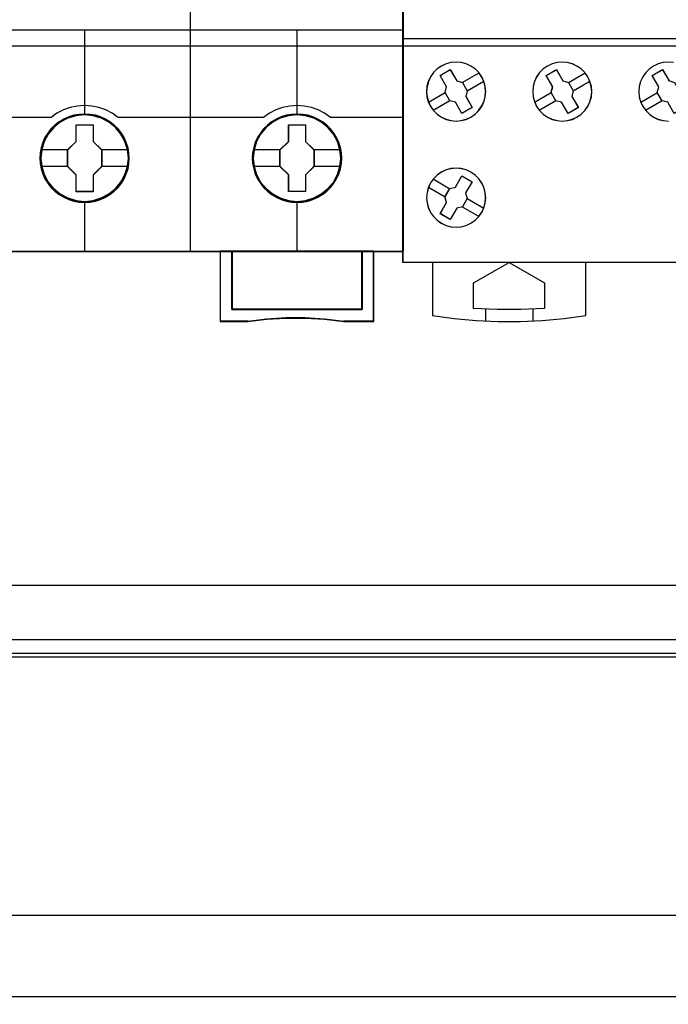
# Model space of a CAD drawing. Extents: x -558982 to 5119495, y -5290134 to 121759.
# Tile 124 of 256: x -473287 to -472737, y -23639 to -22803. Entities that reach past the tile are written whole.
import ezdxf

# ---------------------------------------------------------------- set-up
doc = ezdxf.new("R2010")
doc.units = 0
doc.header["$MEASUREMENT"] = 0
doc.layers.get('0').update_dxf_attribs({"color": 252})
doc.layers.add('45', color=8, linetype='Continuous')
doc.layers.add('50', color=7, linetype='Continuous')

# ---------------------------------------------------------------- blocks, each defined once
blk = doc.blocks.new('*U1072')
at = {"layer": '50', "color": 7}
for points in [[(507.824617, -92.486155), (835.919558, -92.486155), (835.919558, -379.414356), (507.824617, -379.414356), (507.824617, -92.486155)], [(839.76091, -435.77199), (503.983265, -435.77199), (503.983265, -385.150219), (839.76091, -385.150219), (839.76091, -435.77199)], [(503.983265, -414.285013), (839.76091, -414.285013), (839.76091, -407.405155), (503.983265, -407.405155), (503.983265, -414.285013)]]:
    blk.add_lwpolyline(points, dxfattribs=at)
blk = doc.blocks.new('*U1085')
at = {"layer": '50', "color": 7}
for points in [[(832.001083, -385.499773), (512.000243, -385.499773)], [(515.970229, -384.008872), (827.968097, -384.008872)], [(509.985212, -287.349254), (834.016113, -287.349254), (834.016113, -333.651915), (509.985212, -333.651915), (509.985212, -287.349254)]]:
    blk.add_lwpolyline(points, dxfattribs=at)
blk = doc.blocks.new('*U1089')
at = {"layer": '45', "color": 7}
for points in [[(635.993581, -268.997671), (617.969886, -268.997671), (617.969886, -351.066058), (635.993581, -351.066058), (654.006129, -351.066058), (672.029824, -351.066058), (672.029824, -268.997671), (654.006129, -268.997671), (635.993581, -268.997671)], [(648.788186, -343.155961), (648.765804, -342.70831), (648.693062, -342.26066), (648.536387, -341.824063), (648.357329, -341.409572), (648.122316, -341.022714), (647.842539, -340.669015), (647.512402, -340.348476), (647.148691, -340.072148), (646.77379, -339.82898), (646.342933, -339.646605), (645.912076, -339.513967), (645.453241, -339.431069), (645.000002, -339.408963), (644.546763, -339.431069), (644.099119, -339.513967), (643.651475, -339.646605), (643.237405, -339.82898), (642.845717, -340.072148), (642.487602, -340.348476), (642.151869, -340.669015), (641.888878, -341.022714), (641.642674, -341.409572), (641.44683, -341.824063), (641.323728, -342.26066), (641.234199, -342.70831), (641.206222, -343.155961), (641.234199, -343.609137), (641.323728, -344.045734), (641.44683, -344.476805), (641.642674, -344.891296), (641.888878, -345.28368), (642.151869, -345.642906), (642.487602, -345.963445), (642.845717, -346.245299), (643.237405, -346.471888), (643.651475, -346.65979), (644.099119, -346.792427), (644.546763, -346.880852), (645.000002, -346.908485), (645.453241, -346.880852), (645.912076, -346.792427), (646.342933, -346.65979), (646.77379, -346.471888), (647.148691, -346.245299), (647.512402, -345.963445), (647.842539, -345.642906), (648.122316, -345.28368), (648.357329, -344.891296), (648.536387, -344.476805), (648.693062, -344.045734), (648.765804, -343.609137), (648.788186, -343.155961)], [(648.788186, -343.155961), (648.765804, -342.70831), (648.693062, -342.26066), (648.536387, -341.824063), (648.357329, -341.409572), (648.122316, -341.022714), (647.842539, -340.669015), (647.512402, -340.348476), (647.148691, -340.072148), (646.77379, -339.82898), (646.342933, -339.646605), (645.912076, -339.513967), (645.453241, -339.431069), (645.000002, -339.408963), (644.546763, -339.431069), (644.099119, -339.513967), (643.651475, -339.646605), (643.237405, -339.82898), (642.845717, -340.072148), (642.487602, -340.348476), (642.151869, -340.669015), (641.888878, -341.022714), (641.642674, -341.409572), (641.44683, -341.824063), (641.323728, -342.26066), (641.234199, -342.70831), (641.206222, -343.155961), (641.234199, -343.609137), (641.323728, -344.045734), (641.44683, -344.476805), (641.642674, -344.891296), (641.888878, -345.28368), (642.151869, -345.642906), (642.487602, -345.963445), (642.845717, -346.245299), (643.237405, -346.471888), (643.651475, -346.65979), (644.099119, -346.792427), (644.546763, -346.880852), (645.000002, -346.908485), (645.453241, -346.880852), (645.912076, -346.792427), (646.342933, -346.65979), (646.77379, -346.471888), (647.148691, -346.245299), (647.512402, -345.963445), (647.842539, -345.642906), (648.122316, -345.28368), (648.357329, -344.891296), (648.536387, -344.476805), (648.693062, -344.045734), (648.765804, -343.609137), (648.788186, -343.155961)], [(648.77228, -343.155972), (648.749992, -342.710219), (648.677555, -342.264466), (648.521537, -341.829719), (648.343231, -341.416984), (648.109204, -341.031765), (647.830601, -340.679565), (647.501849, -340.360384), (647.139664, -340.085227), (646.766336, -339.84309), (646.337286, -339.661486), (645.908237, -339.529411), (645.451328, -339.446864), (644.99999, -339.424852), (644.548653, -339.446864), (644.102887, -339.529411), (643.657122, -339.661486), (643.244789, -339.84309), (642.854744, -340.085227), (642.498131, -340.360384), (642.163807, -340.679565), (641.90192, -341.031765), (641.656749, -341.416984), (641.461727, -341.829719), (641.339141, -342.264466), (641.249988, -342.710219), (641.222128, -343.155972), (641.249988, -343.607229), (641.339141, -344.041976), (641.461727, -344.47122), (641.656749, -344.883954), (641.90192, -345.274676), (642.163807, -345.63238), (642.498131, -345.951561), (642.854744, -346.232221), (643.244789, -346.457849), (643.657122, -346.644955), (644.102887, -346.77703), (644.548653, -346.86508), (644.99999, -346.892596), (645.451328, -346.86508), (645.908237, -346.77703), (646.337286, -346.644955), (646.766336, -346.457849), (647.139664, -346.232221), (647.501849, -345.951561), (647.830601, -345.63238), (648.109204, -345.274676), (648.343231, -344.883954), (648.521537, -344.47122), (648.677555, -344.041976), (648.749992, -343.607229), (648.77228, -343.155972)], [(666.804631, -343.156076), (666.78225, -342.702885), (666.70951, -342.255221), (666.552841, -341.824137), (666.373791, -341.409634), (666.138787, -341.017237), (665.85902, -340.669054), (665.528896, -340.348505), (665.159604, -340.072169), (664.790312, -339.828993), (664.359472, -339.641085), (663.928632, -339.513971), (663.469815, -339.43107), (663.016593, -339.408963), (662.557776, -339.43107), (662.115745, -339.513971), (661.668119, -339.641085), (661.254064, -339.828993), (660.862391, -340.072169), (660.50429, -340.348505), (660.16857, -340.669054), (659.90559, -341.017237), (659.659395, -341.409634), (659.457963, -341.824137), (659.340462, -342.255221), (659.250936, -342.702885), (659.217364, -343.156076), (659.250936, -343.60374), (659.340462, -344.045877), (659.457963, -344.476961), (659.659395, -344.891464), (659.90559, -345.283861), (660.16857, -345.643097), (660.50429, -345.963647), (660.862391, -346.239983), (661.254064, -346.472105), (661.668119, -346.654486), (662.115745, -346.792654), (662.557776, -346.881082), (663.016593, -346.903188), (663.469815, -346.881082), (663.928632, -346.792654), (664.359472, -346.654486), (664.790312, -346.472105), (665.159604, -346.239983), (665.528896, -345.963647), (665.85902, -345.643097), (666.138787, -345.283861), (666.373791, -344.891464), (666.552841, -344.476961), (666.70951, -344.045877), (666.78225, -343.60374), (666.804631, -343.156076)], [(666.804631, -343.156076), (666.78225, -342.702885), (666.70951, -342.255221), (666.552841, -341.824137), (666.373791, -341.409634), (666.138787, -341.017237), (665.85902, -340.669054), (665.528896, -340.348505), (665.159604, -340.072169), (664.790312, -339.828993), (664.359472, -339.641085), (663.928632, -339.513971), (663.469815, -339.43107), (663.016593, -339.408963), (662.557776, -339.43107), (662.115745, -339.513971), (661.668119, -339.641085), (661.254064, -339.828993), (660.862391, -340.072169), (660.50429, -340.348505), (660.16857, -340.669054), (659.90559, -341.017237), (659.659395, -341.409634), (659.457963, -341.824137), (659.340462, -342.255221), (659.250936, -342.702885), (659.217364, -343.156076), (659.250936, -343.60374), (659.340462, -344.045877), (659.457963, -344.476961), (659.659395, -344.891464), (659.90559, -345.283861), (660.16857, -345.643097), (660.50429, -345.963647), (660.862391, -346.239983), (661.254064, -346.472105), (661.668119, -346.654486), (662.115745, -346.792654), (662.557776, -346.881082), (663.016593, -346.903188), (663.469815, -346.881082), (663.928632, -346.792654), (664.359472, -346.654486), (664.790312, -346.472105), (665.159604, -346.239983), (665.528896, -345.963647), (665.85902, -345.643097), (666.138787, -345.283861), (666.373791, -344.891464), (666.552841, -344.476961), (666.70951, -344.045877), (666.78225, -343.60374), (666.804631, -343.156076)], [(666.788725, -343.156076), (666.766437, -342.704807), (666.694003, -342.259041), (666.537991, -341.829785), (666.359691, -341.417039), (666.125672, -341.026306), (665.847079, -340.6796), (665.518339, -340.360409), (665.150595, -340.085245), (664.782852, -339.843101), (664.353818, -339.65599), (663.924784, -339.529414), (663.467891, -339.446865), (663.01657, -339.424852), (662.559676, -339.446865), (662.119499, -339.529414), (661.673749, -339.65599), (661.261431, -339.843101), (660.8714, -340.085245), (660.5148, -340.360409), (660.180488, -340.6796), (659.91861, -341.026306), (659.673448, -341.417039), (659.472861, -341.829785), (659.355852, -342.259041), (659.266702, -342.704807), (659.233271, -343.156076), (659.266702, -343.601841), (659.355852, -344.042104), (659.472861, -344.47136), (659.673448, -344.884106), (659.91861, -345.274839), (660.180488, -345.632552), (660.5148, -345.951742), (660.8714, -346.226906), (661.261431, -346.458044), (661.673749, -346.639652), (662.119499, -346.777234), (662.559676, -346.865286), (663.01657, -346.8873), (663.467891, -346.865286), (663.924784, -346.777234), (664.353818, -346.639652), (664.782852, -346.458044), (665.150595, -346.226906), (665.518339, -345.951742), (665.847079, -345.632552), (666.125672, -345.274839), (666.359691, -344.884106), (666.537991, -344.47136), (666.694003, -344.042104), (666.766437, -343.601841), (666.788725, -343.156076)], [(644.288903, -340.311978), (645.733377, -340.311978), (645.733377, -341.734086), (646.449972, -342.442373), (646.449972, -343.864482), (645.733377, -344.583836), (645.733377, -345.994878), (644.288903, -345.994878), (644.288903, -344.583836), (643.549738, -343.864482), (643.549738, -342.442373), (644.288903, -341.734086), (644.288903, -340.311978)], [(644.288903, -340.311978), (645.733377, -340.311978), (645.733377, -340.311978), (645.733377, -341.734086), (645.733377, -341.734086), (646.449972, -342.442373), (646.449972, -342.442373), (646.449972, -343.864482), (646.449972, -343.864482), (645.733377, -344.583836), (645.733377, -344.583836), (645.733377, -345.994878), (645.733377, -345.994878), (644.288903, -345.994878), (644.288903, -345.994878), (644.288903, -344.583836), (644.288903, -344.583836), (643.549738, -343.864482), (643.549738, -343.864482), (643.549738, -342.442373), (643.549738, -342.442373), (644.288903, -341.734086), (644.288903, -341.734086), (644.288903, -340.311978), (644.288903, -340.311978)], [(644.298676, -340.327866), (645.725986, -340.327866), (645.725986, -341.742023), (646.434066, -342.446349), (646.434066, -343.860506), (645.725986, -344.575838), (645.725986, -345.978989), (644.298676, -345.978989), (644.298676, -344.575838), (643.568295, -343.860506), (643.568295, -342.446349), (644.298676, -341.742023), (644.298676, -340.327866)], [(662.301685, -340.311978), (663.74484, -340.311978), (663.74484, -341.734145), (664.466417, -342.436929), (664.466417, -343.859097), (663.74484, -344.578481), (663.74484, -345.989581), (662.301685, -345.989581), (662.301685, -344.578481), (661.568834, -343.859097), (661.568834, -342.436929), (662.301685, -341.734145), (662.301685, -340.311978)], [(662.301685, -340.311978), (663.74484, -340.311978), (663.74484, -340.311978), (663.74484, -341.734145), (663.74484, -341.734145), (664.466417, -342.436929), (664.466417, -342.436929), (664.466417, -343.859097), (664.466417, -343.859097), (663.74484, -344.578481), (663.74484, -344.578481), (663.74484, -345.989581), (663.74484, -345.989581), (662.301685, -345.989581), (662.301685, -345.989581), (662.301685, -344.578481), (662.301685, -344.578481), (661.568834, -343.859097), (661.568834, -343.859097), (661.568834, -342.436929), (661.568834, -342.436929), (662.301685, -341.734145), (662.301685, -341.734145), (662.301685, -340.311978), (662.301685, -340.311978)], [(662.309546, -340.327866), (663.736856, -340.327866), (663.736856, -341.742074), (664.450511, -342.440924), (664.450511, -343.855132), (663.736856, -344.57049), (663.736856, -345.973693), (662.309546, -345.973693), (662.309546, -344.57049), (661.58474, -343.855132), (661.58474, -342.440924), (662.309546, -341.742074), (662.309546, -340.327866)], [(656.489448, -351.031633), (656.489448, -357.000532), (658.807179, -357.000532), (660.443554, -356.823511), (662.074343, -356.735001), (663.710718, -356.735001), (665.347092, -356.823511), (666.972297, -357.000532), (669.524595, -357.000532), (669.524595, -351.031633), (668.530483, -351.031633), (668.530483, -355.999261), (657.494729, -355.999261), (657.494729, -351.031633), (656.489448, -351.031633)], [(663.012323, -351.031633), (657.491539, -351.031633), (657.491539, -356.004832), (668.533107, -356.004832), (668.533107, -351.031633), (663.012323, -351.031633)]]:
    blk.add_lwpolyline(points, close=True, dxfattribs=at)
at = {"layer": '45', "color": 139}
for points in [[(635.993581, -268.997671), (617.969886, -268.997671), (617.969886, -351.066058), (635.993581, -351.066058), (654.006129, -351.066058), (672.029824, -351.066058), (672.029824, -268.997671), (654.006129, -268.997671), (635.993581, -268.997671)], [(635.998881, -269.016208), (617.985792, -269.016208), (617.985792, -351.05017), (635.998881, -351.05017), (654.000829, -351.05017), (672.013918, -351.05017), (672.013918, -269.016208), (654.000829, -269.016208), (635.998881, -269.016208)], [(648.711306, -343.145367), (648.632963, -342.426759), (648.425912, -341.746844), (648.084558, -341.111152), (647.625689, -340.552848), (647.060496, -340.099572), (646.41696, -339.762378), (645.72306, -339.546796), (644.995585, -339.480463), (644.273705, -339.546796), (643.585401, -339.762378), (642.941865, -340.099572), (642.376672, -340.552848), (641.917803, -341.111152), (641.576449, -341.746844), (641.363802, -342.426759), (641.291055, -343.145367), (641.363802, -343.863976), (641.576449, -344.549418), (641.917803, -345.179583), (642.376672, -345.737887), (642.941865, -346.191163), (643.585401, -346.528356), (644.273705, -346.738411), (644.995585, -346.8158), (645.72306, -346.738411), (646.41696, -346.528356), (647.060496, -346.191163), (647.625689, -345.737887), (648.084558, -345.179583), (648.425912, -344.549418), (648.632963, -343.863976), (648.711306, -343.145367)], [(648.711306, -343.150779), (648.638559, -342.432148), (648.431508, -341.746684), (648.084558, -341.110972), (647.620093, -340.558178), (647.066092, -340.104888), (646.422556, -339.762156), (645.72306, -339.552094), (645.001181, -339.485759), (644.279301, -339.552094), (643.579805, -339.762156), (642.941865, -340.104888), (642.382268, -340.558178), (641.917803, -341.110972), (641.570853, -341.746684), (641.363802, -342.432148), (641.291055, -343.150779), (641.363802, -343.863883), (641.570853, -344.554875), (641.917803, -345.185059), (642.382268, -345.737853), (642.941865, -346.191143), (643.579805, -346.533875), (644.279301, -346.743937), (645.001181, -346.8158), (645.72306, -346.743937), (646.422556, -346.533875), (647.066092, -346.191143), (647.620093, -345.737853), (648.084558, -345.185059), (648.431508, -344.554875), (648.638559, -343.863883), (648.711306, -343.150779)], [(666.722449, -343.150779), (666.649701, -342.432148), (666.442651, -341.746684), (666.101297, -341.110972), (665.631235, -340.558178), (665.077235, -340.104888), (664.433699, -339.762156), (663.734203, -339.552094), (663.012323, -339.485759), (662.290444, -339.552094), (661.590948, -339.762156), (660.953008, -340.104888), (660.393411, -340.558178), (659.928946, -341.110972), (659.581996, -341.746684), (659.374945, -342.432148), (659.302197, -343.150779), (659.374945, -343.863883), (659.581996, -344.554875), (659.928946, -345.185059), (660.393411, -345.737853), (660.953008, -346.191143), (661.590948, -346.533875), (662.290444, -346.743937), (663.012323, -346.8158), (663.734203, -346.743937), (664.433699, -346.533875), (665.077235, -346.191143), (665.631235, -345.737853), (666.101297, -345.185059), (666.442651, -344.554875), (666.649701, -343.863883), (666.722449, -343.150779)], [(666.722449, -343.145367), (666.644102, -342.426759), (666.437043, -341.746844), (666.095676, -341.111152), (665.636788, -340.552848), (665.071573, -340.099572), (664.428012, -339.762378), (663.734084, -339.546796), (663.012176, -339.480463), (662.284672, -339.546796), (661.596341, -339.762378), (660.952779, -340.099572), (660.387564, -340.552848), (659.928676, -341.111152), (659.587309, -341.746844), (659.374654, -342.426759), (659.3075, -343.145367), (659.374654, -343.863976), (659.587309, -344.549418), (659.928676, -345.179583), (660.387564, -345.737887), (660.952779, -346.191163), (661.596341, -346.528356), (662.284672, -346.738411), (663.012176, -346.8158), (663.734084, -346.738411), (664.428012, -346.528356), (665.071573, -346.191163), (665.636788, -345.737887), (666.095676, -345.179583), (666.437043, -344.549418), (666.644102, -343.863976), (666.722449, -343.145367)]]:
    blk.add_lwpolyline(points, close=True, dxfattribs=at)
for points in [[(653.981567, -351.066058), (653.981567, -305.303618)], [(635.981029, -332.253699), (654.018682, -332.253699)], [(644.981298, -332.253699), (644.981298, -339.504296)], [(653.981567, -332.253699), (672.029824, -332.253699)], [(662.995091, -332.253699), (662.995091, -339.504296)], [(647.847068, -339.708202), (647.342641, -339.343819), (646.79898, -339.059144), (646.216086, -338.848485), (645.616378, -338.728922), (644.999855, -338.683374), (644.383332, -338.728922), (643.783624, -338.848485), (643.20073, -339.059144), (642.657069, -339.343819), (642.152642, -339.708202)], [(665.858211, -339.708202), (665.35381, -339.343819), (664.804574, -339.059144), (664.227315, -338.848485), (663.627639, -338.728922), (663.011149, -338.683374), (662.394659, -338.728922), (661.789378, -338.848485), (661.212119, -339.059144), (660.668488, -339.343819), (660.158482, -339.708202)], [(635.981029, -339.673777), (642.189756, -339.673777)], [(647.812605, -339.673777), (654.018682, -339.673777)], [(653.981567, -339.673777), (660.195597, -339.673777)], [(665.823747, -339.673777), (672.029824, -339.673777)], [(644.981298, -346.789319), (644.981298, -351.066058)], [(662.995091, -346.789319), (662.995091, -351.066058)], [(656.489448, -351.031633), (656.489448, -357.000532)], [(657.491539, -356.004832), (657.491539, -351.031633)], [(668.495992, -351.031633), (668.495992, -356.004832)], [(669.48748, -351.031633), (669.48748, -357.000532)], [(668.533107, -355.970407), (657.491539, -355.970407)], [(666.979599, -357.000532), (665.351741, -356.801039), (663.712695, -356.701292), (662.07365, -356.701292), (660.440198, -356.801039), (658.801152, -357.000532)], [(656.489448, -356.966106), (658.835615, -356.966106)], [(666.942485, -356.966106), (669.524595, -356.966106)]]:
    blk.add_lwpolyline(points, dxfattribs=at)
at = {"layer": '45', "color": 7}
for points in [[(641.2778, -342.427838), (643.586853, -342.427838)], [(646.412858, -342.427838), (648.716608, -342.427838)], [(659.291593, -342.422542), (661.603297, -342.422542)], [(664.431953, -342.422542), (666.733053, -342.422542)], [(641.2778, -343.841943), (643.586853, -343.841943)], [(646.412858, -343.841943), (648.716608, -343.841943)], [(659.291593, -343.836647), (661.603297, -343.836647)], [(664.431953, -343.836647), (666.733053, -343.836647)]]:
    blk.add_lwpolyline(points, dxfattribs=at)
at = {"layer": '45', "color": 59}
for points in [[(656.489448, -351.031633), (656.489448, -357.000532), (658.807179, -357.000532), (660.443554, -356.823511), (662.074343, -356.735001), (663.710718, -356.735001), (665.347092, -356.823511), (666.972297, -357.000532), (669.524595, -357.000532), (669.524595, -351.031633), (668.530483, -351.031633), (668.530483, -355.999261), (657.494729, -355.999261), (657.494729, -351.031633), (656.489448, -351.031633)], [(656.505354, -351.047521), (656.505354, -356.984643), (658.816958, -356.984643), (660.449006, -356.808565), (662.075484, -356.720526), (663.707532, -356.720526), (665.33958, -356.808565), (666.960488, -356.984643), (669.506037, -356.984643), (669.506037, -351.047521), (668.514554, -351.047521), (668.514554, -355.988703), (657.507977, -355.988703), (657.507977, -351.047521), (656.505354, -351.047521)], [(663.012323, -351.031633), (657.491539, -351.031633), (657.491539, -356.004832), (668.533107, -356.004832), (668.533107, -351.031633), (663.012323, -351.031633)], [(663.010998, -351.047521), (657.507446, -351.047521), (657.507446, -355.988944), (668.51455, -355.988944), (668.51455, -351.047521), (663.010998, -351.047521)]]:
    blk.add_lwpolyline(points, close=True, dxfattribs=at)
blk = doc.blocks.new('*U1090')
at = {"layer": '45', "color": 7}
for points in [[(689.996952, -268.987078), (708.00174, -268.987078), (708.00174, -268.987078), (708.00174, -352.016739), (708.00174, -352.016739), (689.996952, -352.016739), (689.996952, -352.016739), (671.998012, -352.016739), (671.998012, -352.016739), (671.998012, -268.987078), (671.998012, -268.987078), (689.996952, -268.987078), (689.996952, -268.987078)], [(678.669971, -336.245905), (678.42374, -335.888447), (678.113021, -335.577869), (677.7554, -335.33175), (677.362604, -335.150091), (676.928769, -335.032892), (676.500797, -334.991872), (676.0611, -335.032892), (675.644853, -335.144231), (675.246194, -335.33175), (674.888574, -335.577869), (674.577854, -335.888447), (674.331624, -336.245905), (674.14402, -336.644383), (674.03263, -337.066301), (673.991591, -337.499939), (674.03263, -337.933576), (674.14402, -338.355494), (674.325761, -338.753972), (674.577854, -339.11143), (674.888574, -339.422009), (675.252057, -339.673987), (675.644853, -339.855646), (676.0611, -339.966986), (676.500797, -340.002146), (676.940495, -339.966986), (677.356742, -339.855646), (677.7554, -339.673987), (678.113021, -339.422009), (678.417878, -339.11143), (678.669971, -338.753972), (678.851712, -338.361354), (678.968965, -337.933576), (679.010004, -337.505799), (678.974828, -337.066301), (678.857575, -336.644383), (678.669971, -336.245905)], [(678.665387, -336.24855), (678.419677, -335.891848), (678.109614, -335.581926), (677.752749, -335.336328), (677.360783, -335.155053), (676.927865, -335.038101), (676.500797, -334.997168), (676.062029, -335.038101), (675.646662, -335.149205), (675.248845, -335.336328), (674.891981, -335.581926), (674.581918, -335.891848), (674.336207, -336.24855), (674.149, -336.646186), (674.037845, -337.067212), (673.996893, -337.499933), (674.037845, -337.932653), (674.149, -338.353679), (674.330357, -338.751315), (674.581918, -339.108017), (674.891981, -339.417939), (675.254696, -339.669385), (675.646662, -339.85066), (676.062029, -339.961764), (676.500797, -339.996849), (676.939566, -339.961764), (677.354933, -339.85066), (677.752749, -339.669385), (678.109614, -339.417939), (678.413827, -339.108017), (678.665387, -338.751315), (678.846745, -338.359527), (678.96375, -337.932653), (679.004701, -337.50578), (678.9696, -337.067212), (678.852595, -336.646186), (678.665387, -336.24855)], [(687.66456, -336.245905), (687.41846, -335.888447), (687.113764, -335.577869), (686.750473, -335.33175), (686.357884, -335.150091), (685.930138, -335.032892), (685.496533, -334.991872), (685.062927, -335.032892), (684.641041, -335.144231), (684.248452, -335.33175), (683.885161, -335.577869), (683.580465, -335.888447), (683.328505, -336.245905), (683.141, -336.644383), (683.035528, -337.066301), (682.994512, -337.499939), (683.029669, -337.933576), (683.141, -338.355494), (683.322645, -338.753972), (683.580465, -339.11143), (683.89102, -339.422009), (684.248452, -339.673987), (684.641041, -339.855646), (685.062927, -339.966986), (685.502392, -340.002146), (685.935998, -339.966986), (686.357884, -339.855646), (686.750473, -339.673987), (687.107905, -339.422009), (687.41846, -339.11143), (687.66456, -338.753972), (687.852065, -338.361354), (687.969256, -337.933576), (688.010273, -337.505799), (687.969256, -337.066301), (687.852065, -336.638523), (687.66456, -336.245905)], [(687.659989, -336.24855), (687.414409, -335.891848), (687.110357, -335.581926), (686.747834, -335.336328), (686.356075, -335.155053), (685.929234, -335.038101), (685.496545, -334.997168), (685.063856, -335.038101), (684.642862, -335.149205), (684.251103, -335.336328), (683.88858, -335.581926), (683.584528, -335.891848), (683.333101, -336.24855), (683.145992, -336.646186), (683.040744, -337.067212), (682.999814, -337.499933), (683.034896, -337.932653), (683.145992, -338.353679), (683.327254, -338.751315), (683.584528, -339.108017), (683.894427, -339.417939), (684.251103, -339.669385), (684.642862, -339.85066), (685.063856, -339.961764), (685.502392, -339.996849), (685.935081, -339.961764), (686.356075, -339.85066), (686.747834, -339.669385), (687.10451, -339.417939), (687.414409, -339.108017), (687.659989, -338.751315), (687.847098, -338.359527), (687.964041, -337.932653), (688.004971, -337.50578), (687.964041, -337.067212), (687.847098, -336.640338), (687.659989, -336.24855)], [(675.689477, -337.100883), (675.136839, -336.139133), (675.136839, -336.139133), (676.001071, -335.640665), (676.001071, -335.640665), (676.559589, -336.596551), (676.559589, -336.596551), (677.035798, -336.73143), (677.035798, -336.73143), (677.441458, -337.423421), (677.441458, -337.423421), (677.317997, -337.904295), (677.317997, -337.904295), (677.864756, -338.854316), (677.864756, -338.854316), (676.994644, -339.358648), (676.994644, -339.358648), (676.447885, -338.408628), (676.447885, -338.408628), (675.959917, -338.273748), (675.959917, -338.273748), (675.560136, -337.581757), (675.560136, -337.581757), (675.689477, -337.100883), (675.689477, -337.100883)], [(675.694745, -337.102019), (675.144792, -336.143009), (676.004825, -335.645962), (676.560629, -336.599124), (677.034524, -336.733619), (677.438213, -337.423638), (677.315351, -337.903143), (677.859454, -338.850457), (676.99357, -339.353352), (676.449468, -338.406038), (675.963871, -338.271543), (675.566033, -337.581524), (675.694745, -337.102019)], [(684.134457, -336.139133), (685.003541, -335.640665), (685.003541, -335.640665), (685.555527, -336.596551), (685.555527, -336.596551), (686.037046, -336.73143), (686.037046, -336.73143), (686.436355, -337.423421), (686.436355, -337.423421), (686.313039, -337.904295), (686.313039, -337.904295), (686.865025, -338.854316), (686.865025, -338.854316), (685.995941, -339.358648), (685.995941, -339.358648), (685.443955, -338.408628), (685.443955, -338.408628), (684.956564, -338.273748), (684.956564, -338.273748), (684.557255, -337.581757), (684.557255, -337.581757), (684.686443, -337.100883), (684.686443, -337.100883), (684.134457, -336.139133), (684.134457, -336.139133)], [(684.139759, -336.143009), (685.005468, -335.645962), (685.55531, -336.599124), (686.03496, -336.733619), (686.432718, -337.423638), (686.309881, -337.903143), (686.859723, -338.850457), (685.994014, -339.353352), (685.444172, -338.406038), (684.958673, -338.271543), (684.560915, -337.581524), (684.689601, -337.102019), (684.139759, -336.143009)], [(693.690418, -337.102019), (693.134727, -336.143009), (694.000435, -335.645962), (694.556127, -336.599124), (694.521031, -336.546495), (695.029927, -336.733619), (695.427685, -337.423638), (695.304848, -337.903143), (695.85469, -338.850457), (694.988981, -339.353352), (694.444989, -338.406038), (693.95949, -338.271543), (693.561732, -337.581524), (693.690418, -337.102019)], [(678.670113, -347.757734), (678.857639, -347.359467), (678.968982, -346.943629), (679.010004, -346.51022), (678.974842, -346.070955), (678.851778, -345.643403), (678.670113, -345.250993), (678.423985, -344.893724), (678.113395, -344.58331), (677.755924, -344.331464), (677.363291, -344.149901), (676.941358, -344.038621), (676.507704, -344.003479), (676.06819, -344.038621), (675.646257, -344.149901), (675.247764, -344.337321), (674.890293, -344.589166), (674.585563, -344.893724), (674.327715, -345.250993), (674.146049, -345.64926), (674.034705, -346.070955), (673.999544, -346.504364), (674.034705, -346.943629), (674.146049, -347.359467), (674.333575, -347.757734), (674.585563, -348.115003), (674.890293, -348.425418), (675.247764, -348.677263), (675.646257, -348.858826), (676.06819, -348.970107), (676.501844, -349.011105), (676.935498, -348.970107), (677.357431, -348.864683), (677.755924, -348.671406), (678.113395, -348.425418), (678.423985, -348.115003), (678.670113, -347.757734)], [(678.66553, -347.755089), (678.852659, -347.357664), (678.963767, -346.942706), (679.004701, -346.510214), (678.969615, -346.071878), (678.846811, -345.645231), (678.66553, -345.25365), (678.419923, -344.897137), (678.109991, -344.587379), (677.753276, -344.336067), (677.361474, -344.154888), (676.940434, -344.043842), (676.507698, -344.008776), (676.069114, -344.043842), (675.648074, -344.154888), (675.250424, -344.341911), (674.89371, -344.593224), (674.589625, -344.897137), (674.332322, -345.25365), (674.151041, -345.651075), (674.039933, -346.071878), (674.004846, -346.50437), (674.039933, -346.942706), (674.151041, -347.357664), (674.33817, -347.755089), (674.589625, -348.111603), (674.89371, -348.42136), (675.250424, -348.672673), (675.648074, -348.853852), (676.069114, -348.964897), (676.50185, -349.005809), (676.934586, -348.964897), (677.355626, -348.859696), (677.753276, -348.666828), (678.109991, -348.42136), (678.419923, -348.111603), (678.66553, -347.755089)], [(677.00013, -344.644328), (677.870058, -345.14866), (677.870058, -345.14866), (677.311658, -346.104546), (677.311658, -346.104546), (677.440972, -346.579556), (677.440972, -346.579556), (677.035397, -347.277411), (677.035397, -347.277411), (676.559288, -347.406426), (676.559288, -347.406426), (676.006767, -348.362311), (676.006767, -348.362311), (675.136839, -347.863844), (675.136839, -347.863844), (675.689361, -346.902094), (675.689361, -346.902094), (675.554169, -346.427084), (675.554169, -346.427084), (675.959744, -345.729229), (675.959744, -345.729229), (676.441731, -345.606078), (676.441731, -345.606078), (677.00013, -344.644328), (677.00013, -344.644328)], [(676.999047, -344.649625), (677.864756, -345.15252), (677.309064, -346.105682), (677.437751, -346.579339), (677.034143, -347.275206), (676.560343, -347.403853), (676.010501, -348.357015), (675.144792, -347.859968), (675.694634, -346.900958), (675.560098, -346.427301), (675.963706, -345.731434), (676.443355, -345.608634), (676.999047, -344.649625)], [(674.489986, -352.003499), (674.489986, -356.508444), (674.489986, -356.508444), (676.344563, -356.754488), (678.20499, -356.924375), (680.065416, -357.000532), (681.937544, -357.000532), (683.797971, -356.924375), (685.658398, -356.754488), (687.501274, -356.508444), (687.501274, -356.508444), (687.501274, -352.003499), (674.489986, -352.003499)], [(677.989354, -353.738094), (681.00149, -352.003499), (681.00149, -352.003499), (684.001905, -353.738094), (684.001905, -353.738094), (684.001905, -355.906338), (684.001905, -355.906338), (682.003582, -355.99424), (679.993538, -355.99424), (677.989354, -355.906338), (677.989354, -355.906338), (677.989354, -353.738094), (677.989354, -353.738094)]]:
    blk.add_lwpolyline(points, close=True, dxfattribs=at)
at = {"layer": '45', "color": 59}
blk.add_lwpolyline([(689.998279, -268.992375), (707.996438, -268.992375), (707.996438, -352.011443), (689.998279, -352.011443), (672.005965, -352.011443), (672.005965, -268.992375), (689.998279, -268.992375)], close=True, dxfattribs=at)
at = {"layer": '45', "color": 7}
for points in [[(671.998012, -332.992529), (690.003852, -332.992529)], [(689.990597, -332.992529), (708.00174, -332.992529)], [(694.925105, -335.032892), (694.4915, -334.991872), (694.057894, -335.032892), (693.641867, -335.144231), (693.243419, -335.33175), (692.885987, -335.577869), (692.575432, -335.888447), (692.329332, -336.245905), (692.135967, -336.644383), (692.030495, -337.066301), (691.989479, -337.499939), (692.030495, -337.933576), (692.141827, -338.355494), (692.323472, -338.753972), (692.575432, -339.11143), (692.885987, -339.422009), (693.243419, -339.673987), (693.641867, -339.855646), (694.057894, -339.966986), (694.497359, -340.002146)], [(694.924201, -335.038101), (694.491512, -334.997168), (694.058823, -335.038101), (693.643676, -335.149205), (693.24607, -335.336328), (692.889394, -335.581926), (692.579495, -335.891848), (692.333915, -336.24855), (692.140959, -336.646186), (692.035711, -337.067212), (691.994781, -337.499933), (692.035711, -337.932653), (692.146807, -338.353679), (692.328068, -338.751315), (692.579495, -339.108017), (692.889394, -339.417939), (693.24607, -339.669385), (693.643676, -339.85066), (694.058823, -339.961764), (694.497359, -339.996849)], [(694.990908, -339.358648), (694.444795, -338.408628), (694.444795, -338.408628), (693.957403, -338.273748), (693.957403, -338.273748), (693.558094, -337.581757), (693.558094, -337.581757), (693.687282, -337.100883), (693.687282, -337.100883), (693.687282, -337.100883), (693.129424, -336.139133), (693.129424, -336.139133), (693.998508, -335.640665), (693.998508, -335.640665), (694.556366, -336.596551)], [(677.027028, -336.739642), (678.442682, -335.921368)], [(677.429986, -337.430805), (678.840337, -336.609883)], [(686.027297, -336.739642), (687.442951, -335.921368)], [(686.424953, -337.430805), (687.840606, -336.609883)], [(674.155956, -338.400023), (675.571609, -337.573805)], [(674.553611, -339.088539), (675.969265, -338.264968)], [(683.158876, -338.400023), (684.569227, -337.573805)], [(683.55388, -339.088539), (684.964232, -338.264968)], [(692.153843, -338.400023), (693.569497, -337.573805)], [(692.551498, -339.088539), (693.967152, -338.264968)], [(674.558913, -344.914438), (675.969265, -345.740657)], [(674.155956, -345.60825), (675.566307, -346.434468)], [(677.429986, -346.572171), (678.845639, -347.393094)], [(677.027028, -347.268631), (678.442682, -348.089553)], [(678.988795, -355.95187), (678.988795, -356.966106)], [(682.994512, -355.95187), (682.994512, -356.966106)]]:
    blk.add_lwpolyline(points, dxfattribs=at)

msp = doc.modelspace()

# ---------------------------------------------------------------- block references
at = {"xscale": 10, "yscale": 10, "zscale": 10}
for name in ['*U1072', '*U1085', '*U1090', '*U1089']:
    msp.add_blockref(name, (-479682.25, -19489.05), dxfattribs=at)

doc.saveas('drawing.dxf')
